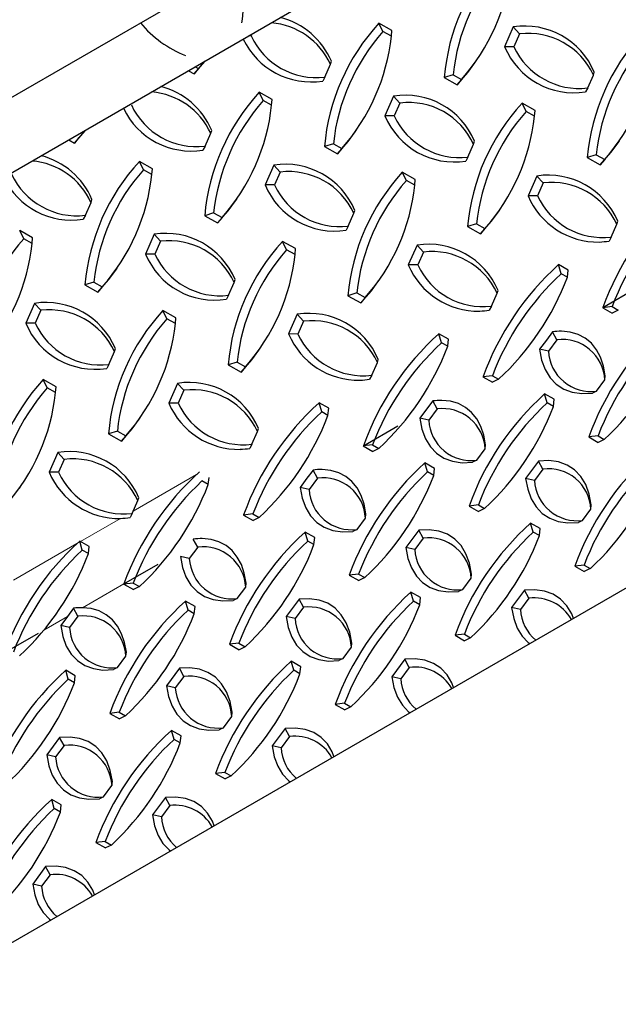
# Model space of a CAD drawing. Extents: x 0 to 17, y 0 to 11.
# Tile 18 of 81: x 7.486 to 8.038, y 8.131 to 9.04. Entities that reach past the tile are written whole.
import ezdxf

# ---------------------------------------------------------------- set-up
doc = ezdxf.new("R2010")
doc.units = 0
doc.header["$LTSCALE"] = 0.5
doc.header["$MEASUREMENT"] = 0
doc.linetypes.add('PHANTOM', pattern=[0.5, 0.25, -0.05, 0.05, -0.05, 0.05, -0.05])
doc.layers.get('0').update_dxf_attribs({"linetype": 'CONTINUOUS'})

msp = doc.modelspace()

# ---------------------------------------------------------------- linework, layer by layer
at = {"color": 7, "linetype": 'Continuous', "lineweight": 25}
for p, q in [((7.29331, 8.86157), (7.64756, 9.06608)), ((7.82915, 9.02999), (7.81719, 9.03667)), ((7.82092, 9.02902), (7.81719, 9.03667)), ((7.94124, 9.03323), (7.9332, 9.015)), ((7.9471, 9.02681), (7.94124, 9.03323)), ((7.69927, 9.025), (7.69711, 9.02501)), ((7.70001, 9.02669), (7.69927, 9.025)), ((7.8287, 9.02468), (7.82092, 9.02902)), ((7.8287, 9.02468), (7.82915, 9.02999)), ((7.9471, 9.02681), (7.94187, 9.01496)), ((7.94187, 9.01496), (7.9332, 9.015)), ((7.76728, 8.987), (7.77251, 8.99885)), ((7.77251, 8.99885), (7.77338, 9.00151)), ((7.90584, 9.00017), (7.9071, 9.00199)), ((7.64146, 8.99286), (7.64677, 8.98989)), ((7.65084, 8.99483), (7.64677, 8.98989)), ((7.64781, 8.99652), (7.65084, 8.99483)), ((7.88567, 8.98914), (7.87741, 8.98653)), ((7.88567, 8.98914), (7.89344, 8.98479)), ((8.00988, 8.97696), (8.01511, 8.98881)), ((8.01511, 8.98881), (8.01598, 8.99147)), ((7.76728, 8.987), (7.76533, 8.98328)), ((7.87741, 8.98653), (7.88937, 8.97985)), ((7.89344, 8.98479), (7.88937, 8.97985)), ((7.71866, 8.96621), (7.7067, 8.97289)), ((7.71043, 8.96524), (7.7067, 8.97289)), ((8.00988, 8.97696), (8.00794, 8.97324)), ((7.71821, 8.9609), (7.71043, 8.96524)), ((7.71821, 8.9609), (7.71866, 8.96621)), ((7.83076, 8.96945), (7.82272, 8.95122)), ((7.83661, 8.96303), (7.83076, 8.96945)), ((7.83661, 8.96303), (7.83139, 8.95118)), ((7.96127, 8.95617), (7.94931, 8.96285)), ((7.95304, 8.9552), (7.94931, 8.96285)), ((7.96081, 8.95086), (7.95304, 8.9552)), ((7.96081, 8.95086), (7.96127, 8.95617)), ((7.83139, 8.95118), (7.82272, 8.95122)), ((7.65679, 8.92322), (7.66202, 8.93507)), ((7.66202, 8.93507), (7.66289, 8.93773)), ((7.79535, 8.93638), (7.79661, 8.9382)), ((7.53103, 8.92904), (7.53628, 8.92611)), ((7.54035, 8.93105), (7.53628, 8.92611)), ((7.77518, 8.92536), (7.76693, 8.92275)), ((7.77518, 8.92536), (7.78296, 8.92101)), ((7.8994, 8.91318), (7.90463, 8.92503)), ((7.90463, 8.92503), (7.90549, 8.92769)), ((8.03796, 8.92635), (8.03921, 8.92816)), ((7.65679, 8.92322), (7.65485, 8.9195)), ((7.76693, 8.92275), (7.77888, 8.91607)), ((7.78296, 8.92101), (7.77888, 8.91607)), ((8.01778, 8.91532), (8.00953, 8.91271)), ((8.01778, 8.91532), (8.02556, 8.91097)), ((7.60818, 8.90243), (7.59622, 8.90911)), ((7.59995, 8.90146), (7.59622, 8.90911)), ((7.8994, 8.91318), (7.89745, 8.90946)), ((8.00953, 8.91271), (8.02149, 8.90603)), ((8.02556, 8.91097), (8.02149, 8.90603)), ((7.60772, 8.89712), (7.59995, 8.90146)), ((7.60772, 8.89712), (7.60818, 8.90243)), ((7.72027, 8.90567), (7.71223, 8.88744)), ((7.72613, 8.89925), (7.72027, 8.90567)), ((7.72613, 8.89925), (7.7209, 8.8874)), ((7.85078, 8.89239), (7.83882, 8.89907)), ((7.84255, 8.89142), (7.83882, 8.89907)), ((7.85033, 8.88708), (7.84255, 8.89142)), ((7.85033, 8.88708), (7.85078, 8.89239)), ((7.96288, 8.89563), (7.95483, 8.8774)), ((7.96873, 8.88921), (7.96288, 8.89563)), ((7.96873, 8.88921), (7.9635, 8.87736)), ((7.7209, 8.8874), (7.71223, 8.88744)), ((7.54631, 8.85943), (7.55154, 8.87129)), ((7.55154, 8.87129), (7.55241, 8.87395)), ((7.68487, 8.8726), (7.68613, 8.87442)), ((7.9635, 8.87736), (7.95483, 8.8774)), ((7.66469, 8.86157), (7.65644, 8.85897)), ((7.66469, 8.86157), (7.67247, 8.85723)), ((7.78891, 8.84939), (7.79414, 8.86125)), ((7.79414, 8.86125), (7.79501, 8.86391)), ((7.92747, 8.86256), (7.92873, 8.86438)), ((7.54631, 8.85943), (7.54436, 8.85572)), ((7.65644, 8.85897), (7.6684, 8.85229)), ((7.67247, 8.85723), (7.6684, 8.85229)), ((7.9073, 8.85154), (7.89905, 8.84893)), ((7.9073, 8.85154), (7.91507, 8.84719)), ((8.03674, 8.85121), (8.03761, 8.85387)), ((7.49769, 8.83864), (7.48573, 8.84533)), ((7.48946, 8.83768), (7.48573, 8.84533)), ((7.78891, 8.84939), (7.78697, 8.84568)), ((7.89905, 8.84893), (7.911, 8.84225)), ((7.91507, 8.84719), (7.911, 8.84225)), ((8.03151, 8.83935), (8.03674, 8.85121)), ((7.49724, 8.83333), (7.48946, 8.83768)), ((7.49724, 8.83333), (7.49769, 8.83864)), ((7.60979, 8.84188), (7.60174, 8.82366)), ((7.61564, 8.83547), (7.60979, 8.84188)), ((7.61564, 8.83547), (7.61041, 8.82361)), ((7.74029, 8.82861), (7.72834, 8.83529)), ((7.73207, 8.82764), (7.72834, 8.83529)), ((8.03151, 8.83935), (8.02957, 8.83564)), ((7.73984, 8.82329), (7.73207, 8.82764)), ((7.73984, 8.82329), (7.74029, 8.82861)), ((7.85239, 8.83185), (7.84435, 8.81362)), ((7.85825, 8.82543), (7.85239, 8.83185)), ((7.85825, 8.82543), (7.85302, 8.81357)), ((7.61041, 8.82361), (7.60174, 8.82366)), ((7.57438, 8.80882), (7.57564, 8.81064)), ((7.85302, 8.81357), (7.84435, 8.81362)), ((7.98542, 8.80552), (7.98307, 8.81387)), ((7.9919, 8.80885), (7.98307, 8.81387)), ((7.99116, 8.80225), (7.9919, 8.80885)), ((7.55421, 8.79779), (7.54596, 8.79519)), ((7.55421, 8.79779), (7.56199, 8.79345)), ((7.67843, 8.78561), (7.68365, 8.79746)), ((7.68365, 8.79746), (7.68452, 8.80013)), ((7.81699, 8.79878), (7.81824, 8.8006)), ((7.99116, 8.80225), (7.98542, 8.80552)), ((7.54596, 8.79519), (7.55791, 8.78851)), ((7.56199, 8.79345), (7.55791, 8.78851)), ((7.79681, 8.78775), (7.78856, 8.78515)), ((7.79681, 8.78775), (7.80459, 8.78341)), ((7.92626, 8.78742), (7.92713, 8.79009)), ((8.02383, 8.77433), (8.05551, 8.79262)), ((7.67843, 8.78561), (7.67648, 8.7819)), ((7.78856, 8.78515), (7.80052, 8.77847)), ((7.80459, 8.78341), (7.80052, 8.77847)), ((7.92103, 8.77557), (7.92626, 8.78742)), ((7.4993, 8.7781), (7.49126, 8.75988)), ((7.50516, 8.77168), (7.4993, 8.7781)), ((7.50516, 8.77168), (7.49993, 8.75983)), ((7.62981, 8.76482), (7.61785, 8.7715)), ((7.62158, 8.76386), (7.61785, 8.7715)), ((7.92103, 8.77557), (7.91909, 8.77186)), ((8.03239, 8.77507), (8.02375, 8.77411)), ((8.02375, 8.77411), (8.03258, 8.76909)), ((8.03239, 8.77507), (8.03813, 8.77181)), ((8.03813, 8.77181), (8.03258, 8.76909)), ((7.62936, 8.75951), (7.62158, 8.76386)), ((7.62936, 8.75951), (7.62981, 8.76482)), ((7.7419, 8.76806), (7.73386, 8.74984)), ((7.74776, 8.76164), (7.7419, 8.76806)), ((7.74776, 8.76164), (7.74253, 8.74979)), ((7.49993, 8.75983), (7.49126, 8.75988)), ((7.97741, 8.75187), (7.97176, 8.74427)), ((7.98147, 8.74442), (7.97741, 8.75187)), ((7.74253, 8.74979), (7.73386, 8.74984)), ((7.87493, 8.74173), (7.87258, 8.75009)), ((7.88141, 8.74507), (7.87258, 8.75009)), ((7.88068, 8.73847), (7.88141, 8.74507)), ((7.97176, 8.74427), (7.96549, 8.73583)), ((7.98147, 8.74442), (7.97371, 8.73399)), ((7.56794, 8.72183), (7.57317, 8.73368)), ((7.57317, 8.73368), (7.57404, 8.73634)), ((7.7065, 8.735), (7.70776, 8.73682)), ((7.88068, 8.73847), (7.87493, 8.74173)), ((7.97371, 8.73399), (7.96549, 8.73583)), ((7.81577, 8.72364), (7.81664, 8.7263)), ((7.56794, 8.72183), (7.566, 8.71812)), ((7.68633, 8.72397), (7.67807, 8.72137)), ((7.67807, 8.72137), (7.69003, 8.71468)), ((7.68633, 8.72397), (7.6941, 8.71963)), ((7.6941, 8.71963), (7.69003, 8.71468)), ((7.81054, 8.71179), (7.81577, 8.72364)), ((7.51932, 8.70104), (7.50737, 8.70772)), ((7.5111, 8.70008), (7.50737, 8.70772)), ((7.81054, 8.71179), (7.8086, 8.70808)), ((7.9219, 8.71129), (7.91326, 8.71033)), ((7.91326, 8.71033), (7.9221, 8.7053)), ((7.9219, 8.71129), (7.92764, 8.70802)), ((7.92764, 8.70802), (7.9221, 8.7053)), ((8.01801, 8.69705), (8.02576, 8.70748)), ((8.02576, 8.70748), (8.02609, 8.71128)), ((7.51887, 8.69573), (7.5111, 8.70008)), ((7.51887, 8.69573), (7.51932, 8.70104)), ((7.63142, 8.70428), (7.62338, 8.68605)), ((7.63728, 8.69786), (7.63142, 8.70428)), ((7.63728, 8.69786), (7.63205, 8.68601)), ((8.01801, 8.69705), (8.01417, 8.69523)), ((7.86692, 8.68809), (7.86128, 8.68049)), ((7.87098, 8.68064), (7.86692, 8.68809)), ((7.97899, 8.68959), (7.97016, 8.69461)), ((7.97251, 8.68626), (7.97016, 8.69461)), ((7.97826, 8.68299), (7.97899, 8.68959)), ((7.63205, 8.68601), (7.62338, 8.68605)), ((7.76445, 8.67795), (7.76209, 8.68631)), ((7.77093, 8.68128), (7.76209, 8.68631)), ((7.77019, 8.67469), (7.77093, 8.68128)), ((7.86128, 8.68049), (7.855, 8.67205)), ((7.87098, 8.68064), (7.86323, 8.67021)), ((7.97826, 8.68299), (7.97251, 8.68626)), ((7.59602, 8.67122), (7.59727, 8.67304)), ((7.77019, 8.67469), (7.76445, 8.67795)), ((7.86323, 8.67021), (7.855, 8.67205)), ((7.70529, 8.65986), (7.70616, 8.66252)), ((7.80286, 8.64677), (7.83453, 8.66505)), ((7.57584, 8.66019), (7.56759, 8.65758)), ((7.56759, 8.65758), (7.57955, 8.6509)), ((7.57584, 8.66019), (7.58362, 8.65584)), ((7.58362, 8.65584), (7.57955, 8.6509)), ((7.70006, 8.64801), (7.70529, 8.65986)), ((8.01948, 8.65581), (8.01084, 8.65485)), ((8.01084, 8.65485), (8.01967, 8.64983)), ((8.01948, 8.65581), (8.02522, 8.65255)), ((8.02522, 8.65255), (8.01967, 8.64983)), ((7.70006, 8.64801), (7.69811, 8.64429)), ((7.81141, 8.64751), (7.80278, 8.64654)), ((7.80278, 8.64654), (7.81161, 8.64152)), ((7.81141, 8.64751), (7.81716, 8.64424)), ((7.81716, 8.64424), (7.81161, 8.64152)), ((7.90753, 8.63327), (7.91528, 8.6437)), ((7.91528, 8.6437), (7.9156, 8.6475)), ((7.52093, 8.6405), (7.51289, 8.62227)), ((7.52679, 8.63408), (7.52093, 8.6405)), ((7.52679, 8.63408), (7.52156, 8.62223)), ((7.90753, 8.63327), (7.90368, 8.63145)), ((7.75644, 8.62431), (7.75079, 8.61671)), ((7.76049, 8.61686), (7.75644, 8.62431)), ((7.8685, 8.62581), (7.85967, 8.63083)), ((7.86203, 8.62247), (7.85967, 8.63083)), ((7.86777, 8.61921), (7.8685, 8.62581)), ((7.9645, 8.63261), (7.95258, 8.61657)), ((7.96856, 8.62517), (7.96081, 8.61473)), ((7.96856, 8.62517), (7.9645, 8.63261)), ((7.52156, 8.62223), (7.51289, 8.62227)), ((7.65971, 8.6109), (7.66044, 8.6175)), ((7.75079, 8.61671), (7.74452, 8.60826)), ((7.76049, 8.61686), (7.75274, 8.60643)), ((7.86777, 8.61921), (7.86203, 8.62247)), ((7.96081, 8.61473), (7.95258, 8.61657)), ((7.48553, 8.60744), (7.48679, 8.60925)), ((7.65971, 8.6109), (7.65396, 8.61417)), ((7.75274, 8.60643), (7.74452, 8.60826)), ((7.5948, 8.59608), (7.59567, 8.59874)), ((7.58957, 8.58423), (7.5948, 8.59608)), ((7.90899, 8.59203), (7.90036, 8.59107)), ((7.90036, 8.59107), (7.90919, 8.58604)), ((7.90899, 8.59203), (7.91474, 8.58877)), ((7.91474, 8.58877), (7.90919, 8.58604)), ((8.0051, 8.57779), (8.01285, 8.58822)), ((8.01285, 8.58822), (8.01318, 8.59202)), ((7.58957, 8.58423), (7.58763, 8.58051)), ((7.70093, 8.58373), (7.69229, 8.58276)), ((7.69229, 8.58276), (7.70113, 8.57774)), ((7.70093, 8.58373), (7.70667, 8.58046)), ((7.70667, 8.58046), (7.70113, 8.57774)), ((7.79704, 8.56948), (7.80479, 8.57992)), ((7.80479, 8.57992), (7.80512, 8.58372)), ((7.96608, 8.57033), (7.95725, 8.57535)), ((7.95961, 8.567), (7.95725, 8.57535)), ((7.96535, 8.56373), (7.96608, 8.57033)), ((8.0051, 8.57779), (8.00126, 8.57597)), ((7.75802, 8.56202), (7.74919, 8.56705)), ((7.75154, 8.55869), (7.74919, 8.56705)), ((7.75728, 8.55543), (7.75802, 8.56202)), ((7.79704, 8.56948), (7.7932, 8.56767)), ((7.85402, 8.56883), (7.8421, 8.55279)), ((7.85807, 8.56138), (7.85032, 8.55095)), ((7.85807, 8.56138), (7.85402, 8.56883)), ((7.96535, 8.56373), (7.95961, 8.567)), ((7.54348, 8.55039), (7.54112, 8.55874)), ((7.54996, 8.55372), (7.54112, 8.55874)), ((7.54922, 8.54712), (7.54996, 8.55372)), ((7.65001, 8.55308), (7.64226, 8.54264)), ((7.65001, 8.55308), (7.64595, 8.56053)), ((7.75728, 8.55543), (7.75154, 8.55869)), ((7.85032, 8.55095), (7.8421, 8.55279)), ((7.54922, 8.54712), (7.54348, 8.55039)), ((7.64226, 8.54264), (7.63403, 8.54448)), ((7.58189, 8.5192), (7.61356, 8.53749)), ((8.00657, 8.53655), (7.99794, 8.53559)), ((7.99794, 8.53559), (8.00677, 8.53057)), ((8.00657, 8.53655), (8.01231, 8.53329)), ((8.01231, 8.53329), (8.00677, 8.53057)), ((7.79851, 8.52825), (7.78987, 8.52728)), ((7.78987, 8.52728), (7.7987, 8.52226)), ((7.79851, 8.52825), (7.80425, 8.52498)), ((7.80425, 8.52498), (7.7987, 8.52226)), ((7.89462, 8.51401), (7.90237, 8.52444)), ((7.90237, 8.52444), (7.90269, 8.52824)), ((7.59044, 8.51994), (7.58181, 8.51898)), ((7.58181, 8.51898), (7.59064, 8.51396)), ((7.59044, 8.51994), (7.59619, 8.51668)), ((7.59619, 8.51668), (7.59064, 8.51396)), ((7.68655, 8.5057), (7.69431, 8.51614)), ((7.69431, 8.51614), (7.69463, 8.51993)), ((7.8556, 8.50655), (7.84677, 8.51157)), ((7.84912, 8.50321), (7.84677, 8.51157)), ((7.85486, 8.49995), (7.8556, 8.50655)), ((7.89462, 8.51401), (7.89077, 8.51219)), ((7.95159, 8.51336), (7.93968, 8.49731)), ((7.95565, 8.50591), (7.95159, 8.51336)), ((7.64753, 8.49824), (7.6387, 8.50326)), ((7.64106, 8.49491), (7.6387, 8.50326)), ((7.6468, 8.49164), (7.64753, 8.49824)), ((7.68655, 8.5057), (7.68271, 8.50389)), ((7.74353, 8.50505), (7.73161, 8.489)), ((7.74759, 8.4976), (7.73984, 8.48717)), ((7.74759, 8.4976), (7.74353, 8.50505)), ((7.85486, 8.49995), (7.84912, 8.50321)), ((7.9479, 8.49547), (7.93968, 8.49731)), ((7.95565, 8.50591), (7.9479, 8.49547)), ((7.52982, 8.48915), (7.52355, 8.4807)), ((7.53547, 8.49675), (7.52982, 8.48915)), ((7.53952, 8.4893), (7.53177, 8.47886)), ((7.53952, 8.4893), (7.53547, 8.49675)), ((7.6468, 8.49164), (7.64106, 8.49491)), ((7.73984, 8.48717), (7.73161, 8.489)), ((7.53177, 8.47886), (7.52355, 8.4807)), ((7.4714, 8.45542), (7.50308, 8.47371)), ((7.89609, 8.47277), (7.88745, 8.47181)), ((7.88745, 8.47181), (7.89628, 8.46678)), ((7.89609, 8.47277), (7.90183, 8.46951)), ((7.68802, 8.46447), (7.67939, 8.4635)), ((7.67939, 8.4635), (7.68822, 8.45848)), ((7.68802, 8.46447), (7.69377, 8.4612)), ((7.69377, 8.4612), (7.68822, 8.45848)), ((7.78413, 8.45023), (7.79188, 8.46066)), ((7.79188, 8.46066), (7.79221, 8.46446)), ((7.90183, 8.46951), (7.89628, 8.46678)), ((7.57607, 8.44192), (7.58382, 8.45236)), ((7.58382, 8.45236), (7.58414, 8.45615)), ((7.74511, 8.44276), (7.73628, 8.44779)), ((7.73863, 8.43943), (7.73628, 8.44779)), ((7.74438, 8.43617), (7.74511, 8.44276)), ((7.78413, 8.45023), (7.78029, 8.44841)), ((7.84111, 8.44957), (7.82919, 8.43353)), ((7.84517, 8.44212), (7.84111, 8.44957)), ((7.53705, 8.43446), (7.52822, 8.43948)), ((7.53057, 8.43113), (7.52822, 8.43948)), ((7.53631, 8.42786), (7.53705, 8.43446)), ((7.57607, 8.44192), (7.57222, 8.44011)), ((7.63305, 8.44127), (7.62113, 8.42522)), ((7.6371, 8.43382), (7.62935, 8.42339)), ((7.6371, 8.43382), (7.63305, 8.44127)), ((7.74438, 8.43617), (7.73863, 8.43943)), ((7.83741, 8.43169), (7.82919, 8.43353)), ((7.84517, 8.44212), (7.83741, 8.43169)), ((7.53631, 8.42786), (7.53057, 8.43113)), ((7.62935, 8.42339), (7.62113, 8.42522)), ((7.7856, 8.40899), (7.77696, 8.40802)), ((7.77696, 8.40802), (7.7858, 8.403)), ((7.7856, 8.40899), (7.79134, 8.40572)), ((7.57754, 8.40068), (7.5689, 8.39972)), ((7.5689, 8.39972), (7.57773, 8.3947)), ((7.57754, 8.40068), (7.58328, 8.39742)), ((7.58328, 8.39742), (7.57773, 8.3947)), ((7.6814, 8.39688), (7.68172, 8.40067)), ((7.79134, 8.40572), (7.7858, 8.403)), ((7.67365, 8.38644), (7.6814, 8.39688)), ((7.63463, 8.37898), (7.6258, 8.384)), ((7.62815, 8.37565), (7.6258, 8.384)), ((7.63389, 8.37238), (7.63463, 8.37898)), ((7.67365, 8.38644), (7.6698, 8.38463)), ((7.73062, 8.38579), (7.7187, 8.36974)), ((7.73468, 8.37834), (7.73062, 8.38579)), ((7.52256, 8.37749), (7.51064, 8.36144)), ((7.52662, 8.37004), (7.51887, 8.3596)), ((7.52662, 8.37004), (7.52256, 8.37749)), ((7.63389, 8.37238), (7.62815, 8.37565)), ((7.72693, 8.36791), (7.7187, 8.36974)), ((7.73468, 8.37834), (7.72693, 8.36791)), ((7.51887, 8.3596), (7.51064, 8.36144)), ((7.67512, 8.34521), (7.66648, 8.34424)), ((7.66648, 8.34424), (7.67531, 8.33922)), ((7.67512, 8.34521), (7.68086, 8.34194)), ((7.57091, 8.3331), (7.57124, 8.33689)), ((7.68086, 8.34194), (7.67531, 8.33922)), ((7.56316, 8.32266), (7.57091, 8.3331)), ((7.52414, 8.3152), (7.51531, 8.32022)), ((7.51766, 8.31187), (7.51531, 8.32022)), ((7.52341, 8.3086), (7.52414, 8.3152)), ((7.56316, 8.32266), (7.55932, 8.32085)), ((7.62014, 8.32201), (7.60822, 8.30596)), ((7.62419, 8.31456), (7.62014, 8.32201)), ((7.52341, 8.3086), (7.51766, 8.31187)), ((7.62419, 8.31456), (7.61644, 8.30413)), ((7.61644, 8.30413), (7.60822, 8.30596)), ((7.56463, 8.28142), (7.55599, 8.28046)), ((7.55599, 8.28046), (7.56483, 8.27544)), ((7.56463, 8.28142), (7.57037, 8.27816)), ((7.57037, 8.27816), (7.56483, 8.27544)), ((7.50965, 8.25823), (7.49773, 8.24218)), ((7.51371, 8.25078), (7.50965, 8.25823)), ((7.51371, 8.25078), (7.50596, 8.24034)), ((7.50596, 8.24034), (7.49773, 8.24218))]:
    msp.add_line(p, q, dxfattribs=at)
at = {"color": 8, "linetype": 'PHANTOM', "lineweight": 18}
for p, q in [((7.59054, 8.58642), (7.64904, 8.62019)), ((7.54187, 8.55832), (7.57875, 8.57961)), ((7.48006, 8.52264), (7.53856, 8.55641)), ((7.54374, 8.49718), (7.58189, 8.5192)), ((7.50806, 8.47658), (7.52982, 8.48915))]:
    msp.add_line(p, q, dxfattribs=at)
at = {"color": 7, "linetype": 'Continuous'}
msp.add_lwpolyline([(5.5367, 7.77661), (5.57585, 7.51584), (5.57689, 7.48533), (5.53131, 7.06413), (8.71329, 8.90105), (8.75887, 9.32225), (8.75783, 9.35276), (8.71673, 9.61421), (5.5367, 7.77661)], dxfattribs=at)
at = {"color": 7, "linetype": 'Continuous', "lineweight": 25, "flags": 128}
for points in [[(7.69073, 9.03692), (7.69132, 9.04055), (7.69194, 9.04755), (7.69194, 9.05494), (7.69133, 9.06266), (7.6901, 9.07062), (7.68827, 9.07876), (7.68586, 9.087), (7.68289, 9.09526), (7.67938, 9.10347), (7.67538, 9.11155), (7.67091, 9.11942), (7.66602, 9.12702), (7.66075, 9.13426), (7.65516, 9.14109)], [(7.64677, 8.98989), (7.65662, 9.00126), (7.65708, 9.00188)], [(7.88937, 8.97985), (7.89922, 8.99122), (7.90584, 9.00017)], [(7.53628, 8.92611), (7.54614, 8.93747), (7.54652, 8.93799)], [(7.77888, 8.91607), (7.78874, 8.92744), (7.79535, 8.93638)], [(8.02149, 8.90603), (8.03134, 8.9174), (8.03796, 8.92635)], [(7.6684, 8.85229), (7.67825, 8.86365), (7.68487, 8.8726)], [(7.911, 8.84225), (7.92086, 8.85361), (7.92747, 8.86256)], [(7.55791, 8.78851), (7.56777, 8.79987), (7.57438, 8.80882)], [(7.80052, 8.77847), (7.81037, 8.78983), (7.81699, 8.79878)], [(8.02609, 8.71128), (8.02444, 8.7203), (8.02173, 8.72836), (8.018, 8.73536), (8.01327, 8.74123), (8.00761, 8.74591), (8.00108, 8.74933), (7.99374, 8.75148), (7.98568, 8.75231)], [(7.69003, 8.71468), (7.69989, 8.72605), (7.7065, 8.735)], [(7.96549, 8.73583), (7.9674, 8.7258), (7.97064, 8.71698), (7.97516, 8.70952), (7.98089, 8.7035), (7.98776, 8.69901), (7.99567, 8.69611), (8.00451, 8.69485), (8.01417, 8.69523)], [(7.9156, 8.6475), (7.91395, 8.65652), (7.91125, 8.66457), (7.90751, 8.67158), (7.90279, 8.67745), (7.89713, 8.68212), (7.89059, 8.68555), (7.88325, 8.68769), (7.8752, 8.68853)], [(7.57955, 8.6509), (7.5894, 8.66227), (7.59602, 8.67122)], [(7.855, 8.67205), (7.85692, 8.66201), (7.86015, 8.6532), (7.86467, 8.64573), (7.8704, 8.63971), (7.87727, 8.63522), (7.88518, 8.63233), (7.89403, 8.63106), (7.90368, 8.63145)], [(7.80512, 8.58372), (7.80347, 8.59274), (7.80076, 8.60079), (7.79703, 8.60779), (7.7923, 8.61367), (7.78664, 8.61834), (7.7801, 8.62177), (7.77277, 8.62391), (7.76471, 8.62474)], [(8.01318, 8.59202), (8.01127, 8.60205), (8.00803, 8.61086), (8.00351, 8.61833), (7.99778, 8.62435), (7.99091, 8.62884), (7.983, 8.63174), (7.97416, 8.633), (7.9645, 8.63261)], [(7.95258, 8.61657), (7.9545, 8.60654), (7.95773, 8.59772), (7.96225, 8.59026), (7.96798, 8.58424), (7.97485, 8.57975), (7.98276, 8.57685), (7.99161, 8.57559), (8.00126, 8.57597)], [(7.74452, 8.60826), (7.74643, 8.59823), (7.74967, 8.58942), (7.75418, 8.58195), (7.75992, 8.57593), (7.76679, 8.57144), (7.7747, 8.56855), (7.78354, 8.56728), (7.7932, 8.56767)], [(7.69463, 8.51993), (7.69298, 8.52895), (7.69028, 8.53701), (7.68654, 8.54401), (7.68182, 8.54988), (7.67615, 8.55456), (7.66962, 8.55799), (7.66228, 8.56013), (7.65422, 8.56096)], [(7.90269, 8.52824), (7.90078, 8.53827), (7.89754, 8.54708), (7.89303, 8.55455), (7.88729, 8.56057), (7.88042, 8.56506), (7.87251, 8.56796), (7.86367, 8.56922), (7.85402, 8.56883)], [(7.8421, 8.55279), (7.84401, 8.54275), (7.84725, 8.53394), (7.85176, 8.52647), (7.8575, 8.52045), (7.86437, 8.51596), (7.87228, 8.51307), (7.88112, 8.5118), (7.89077, 8.51219)], [(7.63403, 8.54448), (7.63595, 8.53445), (7.63918, 8.52564), (7.6437, 8.51817), (7.64943, 8.51215), (7.6563, 8.50766), (7.66421, 8.50476), (7.67306, 8.5035), (7.68271, 8.50389)], [(7.99668, 8.48736), (7.99512, 8.4916), (7.99061, 8.49907), (7.98487, 8.50509), (7.978, 8.50958), (7.97009, 8.51248), (7.96125, 8.51374), (7.95159, 8.51336)], [(7.58414, 8.45615), (7.5825, 8.46517), (7.57979, 8.47323), (7.57606, 8.48023), (7.57133, 8.4861), (7.56567, 8.49078), (7.55913, 8.49421), (7.5518, 8.49635), (7.54374, 8.49718)], [(7.79221, 8.46446), (7.79029, 8.47449), (7.78706, 8.4833), (7.78254, 8.49077), (7.77681, 8.49679), (7.76994, 8.50128), (7.76203, 8.50417), (7.75318, 8.50544), (7.74353, 8.50505)], [(7.93968, 8.49731), (7.94159, 8.48728), (7.94483, 8.47846), (7.94934, 8.471), (7.95507, 8.46498), (7.9564, 8.46411)], [(7.73161, 8.489), (7.73352, 8.47897), (7.73676, 8.47016), (7.74128, 8.46269), (7.74701, 8.45667), (7.75388, 8.45218), (7.76179, 8.44929), (7.77064, 8.44802), (7.78029, 8.44841)], [(7.52355, 8.4807), (7.52546, 8.47067), (7.5287, 8.46186), (7.53321, 8.45439), (7.53895, 8.44837), (7.54582, 8.44388), (7.55373, 8.44098), (7.56257, 8.43972), (7.57222, 8.44011)], [(7.8862, 8.42358), (7.88464, 8.42782), (7.88012, 8.43529), (7.87439, 8.44131), (7.86752, 8.4458), (7.85961, 8.4487), (7.85076, 8.44996), (7.84111, 8.44957)], [(7.68172, 8.40067), (7.67981, 8.41071), (7.67657, 8.41952), (7.67206, 8.42699), (7.66632, 8.43301), (7.65945, 8.4375), (7.65154, 8.44039), (7.6427, 8.44166), (7.63305, 8.44127)], [(7.82919, 8.43353), (7.8311, 8.42349), (7.83434, 8.41468), (7.83886, 8.40721), (7.84459, 8.40119), (7.84592, 8.40033)], [(7.62113, 8.42522), (7.62304, 8.41519), (7.62628, 8.40638), (7.63079, 8.39891), (7.63653, 8.39289), (7.64339, 8.3884), (7.65131, 8.3855), (7.66015, 8.38424), (7.6698, 8.38463)], [(7.77571, 8.3598), (7.77415, 8.36404), (7.76963, 8.37151), (7.7639, 8.37753), (7.75703, 8.38202), (7.74912, 8.38491), (7.74028, 8.38618), (7.73062, 8.38579)], [(7.57124, 8.33689), (7.56932, 8.34693), (7.56609, 8.35574), (7.56157, 8.3632), (7.55584, 8.36922), (7.54897, 8.37371), (7.54106, 8.37661), (7.53221, 8.37787), (7.52256, 8.37749)], [(7.7187, 8.36974), (7.72062, 8.35971), (7.72385, 8.3509), (7.72837, 8.34343), (7.7341, 8.33741), (7.73543, 8.33654)], [(7.51064, 8.36144), (7.51255, 8.35141), (7.51579, 8.3426), (7.52031, 8.33513), (7.52604, 8.32911), (7.53291, 8.32462), (7.54082, 8.32172), (7.54966, 8.32046), (7.55932, 8.32085)], [(7.66522, 8.29602), (7.66367, 8.30026), (7.65915, 8.30773), (7.65342, 8.31375), (7.64655, 8.31824), (7.63864, 8.32113), (7.62979, 8.3224), (7.62014, 8.32201)], [(7.60822, 8.30596), (7.61013, 8.29593), (7.61337, 8.28712), (7.61789, 8.27965), (7.62362, 8.27363), (7.62495, 8.27276)], [(7.55474, 8.23223), (7.55318, 8.23648), (7.54866, 8.24394), (7.54293, 8.24996), (7.53606, 8.25445), (7.52815, 8.25735), (7.51931, 8.25861), (7.50965, 8.25823)], [(7.49773, 8.24218), (7.49965, 8.23215), (7.50288, 8.22334), (7.5074, 8.21587), (7.51313, 8.20985), (7.51446, 8.20898)]]:
    msp.add_lwpolyline(points, dxfattribs=at)
at = {"color": 7, "linetype": 'Continuous', "lineweight": 25}
for centre, radius, start, end in [((8.07029, 8.96948), 0.19363, 137.43704, 174.94812), ((8.07101, 8.96929), 0.1864, 138.49805, 173.88711), ((7.75384, 9.10831), 0.1864, 318.49805, 353.88711), ((7.67647, 9.10305), 0.10328, 219.79216, 248.57509), ((7.71237, 8.97109), 0.06623, 24.77985, 85.12955), ((7.7093, 8.97459), 0.0695, 22.78723, 75.73772), ((7.9598, 8.9057), 0.19363, 137.43704, 174.94812), ((7.9519, 8.96455), 0.0695, 22.78723, 98.82394), ((7.7594, 9.05276), 0.06623, 204.77985, 276.83132), ((7.96052, 8.90551), 0.1864, 138.49805, 173.88711), ((7.64335, 9.04453), 0.1864, 318.49805, 353.88711), ((7.95498, 8.96105), 0.06623, 24.77985, 96.83132), ((8.20241, 8.89566), 0.19363, 137.43704, 174.94812), ((7.75467, 9.05196), 0.0695, 205.51004, 278.82394), ((7.99728, 9.04192), 0.0695, 202.78723, 278.82394), ((8.002, 9.04272), 0.06623, 204.77985, 276.83132), ((8.20312, 8.89547), 0.1864, 138.49805, 173.88711), ((7.88596, 9.03449), 0.1864, 318.49805, 353.88711), ((7.51124, 9.11835), 0.1864, 318.49805, 321.19764), ((7.60189, 8.90731), 0.06623, 24.77985, 85.04765), ((7.59882, 8.91081), 0.0695, 22.78723, 75.67375), ((7.84932, 8.84192), 0.19363, 137.43704, 174.94812), ((7.84142, 8.90077), 0.0695, 22.78723, 98.82394), ((7.64891, 8.98898), 0.06623, 204.77985, 276.83132), ((7.85004, 8.84173), 0.1864, 138.49805, 173.88711), ((7.53287, 8.98075), 0.1864, 318.49805, 353.88711), ((7.84449, 8.89727), 0.06623, 24.77985, 96.83132), ((8.09192, 8.83188), 0.19363, 137.43704, 174.94812), ((7.64419, 8.98818), 0.0695, 205.55487, 278.82394), ((8.09264, 8.83169), 0.1864, 138.49805, 173.88711), ((7.88679, 8.97814), 0.0695, 202.78723, 278.82394), ((7.89152, 8.97894), 0.06623, 204.77985, 276.83132), ((7.77547, 8.97071), 0.1864, 318.49805, 353.88711), ((7.4914, 8.84353), 0.06623, 24.77985, 84.96592), ((7.48833, 8.84703), 0.0695, 22.78723, 75.60985), ((7.73883, 8.77814), 0.19363, 137.43704, 174.94812), ((7.73093, 8.83699), 0.0695, 22.78723, 98.82394), ((7.53843, 8.92519), 0.06623, 204.77985, 276.83132), ((7.73955, 8.77794), 0.1864, 138.49805, 173.88711), ((7.42238, 8.91697), 0.1864, 318.49805, 353.88711), ((7.73401, 8.83349), 0.06623, 24.77985, 96.83132), ((7.98144, 8.7681), 0.19363, 137.43704, 174.94812), ((7.5337, 8.9244), 0.0695, 205.59969, 278.82394), ((7.98215, 8.7679), 0.1864, 138.49805, 173.88711), ((7.97354, 8.82695), 0.0695, 22.78723, 98.82394), ((7.97661, 8.82345), 0.06623, 24.77985, 96.83132), ((7.77631, 8.91436), 0.0695, 202.78723, 278.82394), ((7.78103, 8.91515), 0.06623, 204.77985, 276.83132), ((7.66499, 8.90693), 0.1864, 318.49805, 353.88711), ((8.01929, 8.90474), 0.07002, 202.98527, 271.14377), ((8.02364, 8.90512), 0.06623, 204.77985, 276.83132), ((8.26674, 8.68559), 0.25862, 132.04295, 159.93243), ((8.26539, 8.68652), 0.24927, 132.83948, 159.19098), ((7.62045, 8.77321), 0.0695, 22.78723, 98.82394), ((7.62906, 8.71416), 0.1864, 138.49805, 173.88711), ((7.3119, 8.85318), 0.1864, 318.49805, 353.88711), ((7.62352, 8.7697), 0.06623, 24.77985, 96.83132), ((7.87095, 8.70432), 0.19363, 137.43704, 174.94812), ((8.01769, 8.90858), 0.0739, 272.32859, 279.25552), ((7.87167, 8.70412), 0.1864, 138.49805, 173.88711), ((7.86305, 8.76317), 0.0695, 22.78723, 98.82394), ((7.86613, 8.75967), 0.06623, 24.77985, 96.83132), ((7.66582, 8.85058), 0.0695, 202.78723, 278.82394), ((7.67055, 8.85137), 0.06623, 204.77985, 276.83132), ((7.5545, 8.84314), 0.1864, 318.49805, 353.88711), ((7.9088, 8.84096), 0.07002, 202.98527, 271.14377), ((7.91315, 8.84133), 0.06623, 204.77985, 276.83132), ((8.15626, 8.62181), 0.25862, 132.04295, 159.93243), ((8.15491, 8.62274), 0.24927, 132.83948, 159.19098), ((7.75815, 8.8908), 0.24927, 312.83948, 339.19098), ((7.50996, 8.70942), 0.0695, 22.78723, 98.82394), ((7.51304, 8.70592), 0.06623, 24.77985, 96.83132), ((7.76047, 8.64053), 0.19363, 137.43704, 174.94812), ((7.9072, 8.8448), 0.0739, 272.32859, 279.25552), ((8.2128, 8.70817), 0.20022, 160.70592, 160.77338), ((7.76118, 8.64034), 0.1864, 138.49805, 173.88711), ((7.75257, 8.69939), 0.0695, 22.78723, 98.82394), ((7.75564, 8.69588), 0.06623, 24.77985, 96.83132), ((7.55534, 8.78679), 0.0695, 202.78723, 278.82394), ((7.56006, 8.78759), 0.06623, 204.77985, 276.83132), ((7.44402, 8.77936), 0.1864, 318.49805, 353.88711), ((7.98461, 8.69358), 0.05874, 88.95925, 97.04582), ((8.25377, 8.56638), 0.25854, 132.04013, 159.99032), ((7.79832, 8.77718), 0.07002, 202.98527, 271.14377), ((7.80267, 8.77755), 0.06623, 204.77985, 276.83132), ((8.04577, 8.55803), 0.25862, 132.04295, 159.93243), ((7.98649, 8.70542), 0.03933, 3.00893, 97.3368), ((8.25249, 8.56726), 0.24927, 132.83948, 159.19098), ((7.85573, 8.83533), 0.24927, 312.83948, 339.19098), ((8.04442, 8.55895), 0.24927, 132.83948, 159.19098), ((7.64767, 8.82702), 0.24927, 312.83948, 339.19098), ((8.01299, 8.73605), 0.03933, 183.00893, 277.3368), ((7.64998, 8.57675), 0.19363, 137.43704, 174.94812), ((7.79671, 8.78101), 0.0739, 272.32859, 279.25552), ((8.10232, 8.64439), 0.20022, 160.70592, 160.77338), ((7.6507, 8.57656), 0.1864, 138.49805, 173.88711), ((7.64208, 8.6356), 0.0695, 22.78723, 98.82394), ((7.64515, 8.6321), 0.06623, 24.77985, 96.83132), ((7.33353, 8.71558), 0.1864, 318.49805, 353.88711), ((7.87413, 8.62979), 0.05874, 88.95925, 97.04582), ((8.14329, 8.5026), 0.25854, 132.04013, 159.99032), ((7.68783, 8.71339), 0.07002, 202.98527, 271.14377), ((7.69218, 8.71377), 0.06623, 204.77985, 276.83132), ((7.93529, 8.49425), 0.25862, 132.04295, 159.93243), ((7.876, 8.64164), 0.03933, 3.00893, 97.3368), ((8.142, 8.50348), 0.24927, 132.83948, 159.19098), ((7.74525, 8.77154), 0.24927, 312.83948, 339.19098), ((7.93394, 8.49517), 0.24927, 132.83948, 159.19098), ((7.53718, 8.76324), 0.24927, 312.83948, 339.19098), ((7.9025, 8.67227), 0.03933, 183.00893, 277.3368), ((7.68623, 8.71723), 0.0739, 272.32859, 279.25552), ((7.99183, 8.58061), 0.20022, 160.70592, 160.77338), ((7.5316, 8.57182), 0.0695, 22.78723, 98.82394), ((7.53467, 8.56832), 0.06623, 24.77985, 96.83132), ((8.24087, 8.44712), 0.25854, 132.04013, 159.99032), ((7.76364, 8.56601), 0.05874, 88.95925, 97.04582), ((8.0328, 8.43882), 0.25854, 132.04013, 159.99032), ((7.97358, 8.58616), 0.03933, 3.00893, 97.3368), ((8.23958, 8.448), 0.24927, 132.83948, 159.19098), ((7.84283, 8.71607), 0.24927, 312.83948, 339.19098), ((7.57735, 8.64961), 0.07002, 202.98527, 271.14377), ((7.58169, 8.64999), 0.06623, 204.77985, 276.83132), ((7.8248, 8.43046), 0.25862, 132.04295, 159.93243), ((7.76552, 8.57785), 0.03933, 3.00893, 97.3368), ((8.03152, 8.43969), 0.24927, 132.83948, 159.19098), ((7.63476, 8.70776), 0.24927, 312.83948, 339.19098), ((7.82345, 8.43139), 0.24927, 132.83948, 159.19098), ((7.4267, 8.69946), 0.24927, 312.83948, 339.19098), ((7.79202, 8.60849), 0.03933, 183.00893, 277.3368), ((8.00008, 8.6168), 0.03933, 183.00893, 277.3368), ((7.57574, 8.65345), 0.0739, 272.32859, 279.25552), ((7.88135, 8.51683), 0.20022, 160.70592, 160.77338), ((8.13038, 8.38334), 0.25854, 132.04013, 159.99032), ((7.65316, 8.50223), 0.05874, 88.95925, 97.04582), ((7.92232, 8.37504), 0.25854, 132.04013, 159.99032), ((7.86309, 8.52238), 0.03933, 3.00893, 97.3368), ((8.12909, 8.38422), 0.24927, 132.83948, 159.19098), ((7.73234, 8.65228), 0.24927, 312.83948, 339.19098), ((7.71432, 8.36668), 0.25862, 132.04295, 159.93243), ((7.65503, 8.51407), 0.03933, 3.00893, 97.3368), ((7.92103, 8.37591), 0.24927, 132.83948, 159.19098), ((7.52428, 8.64398), 0.24927, 312.83948, 339.19098), ((7.71297, 8.36761), 0.24927, 132.83948, 159.19098), ((7.31621, 8.63568), 0.24927, 312.83948, 339.19098), ((7.68153, 8.54471), 0.03933, 183.00893, 277.3368), ((7.8896, 8.55301), 0.03933, 183.00893, 277.3368), ((7.77086, 8.45305), 0.20022, 160.70592, 160.77338), ((8.0199, 8.31956), 0.25854, 132.04013, 159.99032), ((7.96067, 8.4669), 0.03933, 29.58773, 97.3368), ((7.54267, 8.43845), 0.05874, 88.95925, 97.04582), ((7.81183, 8.31125), 0.25854, 132.04013, 159.99032), ((7.75261, 8.4586), 0.03933, 3.00893, 97.3368), ((8.01861, 8.32044), 0.24927, 132.83948, 159.19098), ((7.62185, 8.5885), 0.24927, 312.83948, 339.19098), ((7.54455, 8.45029), 0.03933, 3.00893, 97.3368), ((7.81054, 8.31213), 0.24927, 132.83948, 159.19098), ((7.41379, 8.5802), 0.24927, 312.83948, 339.19098), ((7.98717, 8.49754), 0.03933, 183.00893, 230.17275), ((7.57105, 8.48093), 0.03933, 183.00893, 277.3368), ((7.77911, 8.48923), 0.03933, 183.00893, 277.3368), ((7.90941, 8.25578), 0.25854, 132.04013, 159.99032), ((7.85019, 8.40312), 0.03933, 29.58773, 97.3368), ((7.70135, 8.24747), 0.25854, 132.04013, 159.99032), ((7.64212, 8.39481), 0.03933, 3.00893, 97.3368), ((7.90812, 8.25665), 0.24927, 132.83948, 159.19098), ((7.51137, 8.52472), 0.24927, 312.83948, 339.19098), ((7.70006, 8.24835), 0.24927, 132.83948, 159.19098), ((7.30331, 8.51642), 0.24927, 312.83948, 339.19098), ((7.87669, 8.43375), 0.03933, 183.00893, 230.17275), ((7.66863, 8.42545), 0.03933, 183.00893, 277.3368), ((7.79893, 8.19199), 0.25854, 132.04013, 159.99032), ((7.53164, 8.33103), 0.03933, 3.00893, 97.3368), ((7.79764, 8.19287), 0.24927, 132.83948, 159.19098), ((7.40088, 8.46094), 0.24927, 312.83948, 339.19098), ((7.7397, 8.33934), 0.03933, 29.58773, 97.3368), ((7.7662, 8.36997), 0.03933, 183.00893, 230.17275), ((7.55814, 8.36167), 0.03933, 183.00893, 277.3368), ((7.68844, 8.12821), 0.25854, 132.04013, 159.99032), ((7.68715, 8.12909), 0.24927, 132.83948, 159.19098), ((7.2904, 8.39716), 0.24927, 312.83948, 339.19098), ((7.62922, 8.27555), 0.03933, 29.58773, 97.3368), ((7.65572, 8.30619), 0.03933, 183.00893, 230.17275), ((7.51873, 8.21177), 0.03933, 29.58773, 97.3368), ((7.54523, 8.24241), 0.03933, 183.00893, 230.17275)]:
    msp.add_arc(centre, radius, start, end, dxfattribs=at)

doc.saveas('drawing.dxf')
